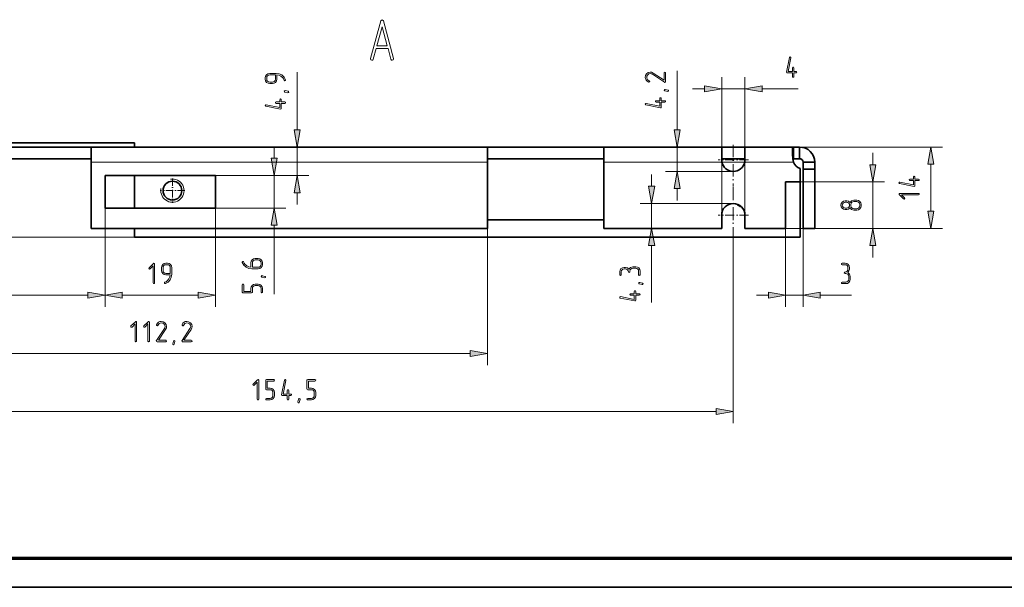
# Model space of a CAD drawing. Extents: x 0 to 594, y 0 to 420.
# Tile 4 of 33: x 133 to 302, y 0 to 98. Entities that reach past the tile are written whole.
import ezdxf

# ---------------------------------------------------------------- set-up
doc = ezdxf.new("R2010")
doc.units = 0
doc.linetypes.add('DASHDOT', pattern=[18.5, 12, -3, 0.5, -3])

msp = doc.modelspace()

# ---------------------------------------------------------------- linework, layer by layer
at = {"color": 7, "lineweight": 13, "ltscale": 0.248868}
msp.add_line((180.49, 78.7), (180.49, 88.65), dxfattribs=at)
at = {"color": 7, "lineweight": 13, "ltscale": 0.254154}
msp.add_line((245.86, 78.7), (245.86, 88.86), dxfattribs=at)
at = {"color": 7, "lineweight": 13}
for p, q in [((253.51, 64.04), (253.51, 87.74)), ((257.51, 64.04), (257.51, 87.74)), ((152.51, 75.78), (122.51, 75.78)), ((265.85, 75.74), (291.51, 75.74)), ((213.21, 73.14), (145.01, 73.14)), ((253.55, 73.14), (233.21, 73.14)), ((213.21, 61.74), (213.21, 38.24)), ((255.51, 61.44), (255.51, 28.24)), ((269.51, 61.74), (291.51, 61.74)), ((152.51, 60.24), (79.01, 60.24)), ((103.97, 50.24), (144.46, 50.24)), ((103.97, 40.24), (210.26, 40.24)), ((103.97, 30.24), (252.56, 30.24))]:
    msp.add_line(p, q, dxfattribs=at)
at = {"color": 7, "lineweight": 13, "ltscale": 0.051139}
for p, q in [((248.51, 85.74), (250.56, 85.74)), ((176.52, 73.8), (176.52, 75.84)), ((279.51, 72.7), (279.51, 74.74)), ((241.46, 69), (241.46, 71.04)), ((180.49, 65.84), (180.49, 67.89)), ((245.86, 66.54), (245.86, 68.59)), ((279.51, 56.74), (279.51, 58.79))]:
    msp.add_line(p, q, dxfattribs=at)
at = {"color": 7, "lineweight": 13, "ltscale": 0.1}
msp.add_line((253.51, 85.74), (257.51, 85.74), dxfattribs=at)
at = {"color": 7, "lineweight": 13, "ltscale": 0.155399}
msp.add_line((260.47, 85.74), (266.68, 85.74), dxfattribs=at)
at = {"color": 7, "lineweight": 35}
for p, q in [((122.51, 76.44), (152.51, 76.44)), ((109.01, 75.74), (145.01, 75.74)), ((213.21, 75.74), (145.01, 75.74)), ((213.21, 75.74), (233.21, 75.74)), ((253.51, 75.74), (233.21, 75.74)), ((109.01, 73.74), (145.01, 73.74)), ((213.21, 73.74), (233.21, 73.74)), ((233.21, 63.24), (213.21, 63.24)), ((213.21, 61.74), (145.01, 61.74)), ((253.51, 61.74), (233.21, 61.74)), ((267.01, 60.24), (152.51, 60.24)), ((0, 0), (594, 0))]:
    msp.add_line(p, q, dxfattribs=at)
at = {"color": 7, "lineweight": 35, "ltscale": 0.016459}
msp.add_line((152.51, 76.44), (152.51, 75.78), dxfattribs=at)
at = {"color": 7, "lineweight": 35, "ltscale": 0.065}
for p, q in [((145.01, 73.14), (145.01, 75.74)), ((213.21, 75.74), (213.21, 73.14)), ((233.21, 73.14), (233.21, 75.74))]:
    msp.add_line(p, q, dxfattribs=at)
at = {"color": 7, "lineweight": 35, "ltscale": 0.000923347}
msp.add_line((152.51, 75.74), (152.51, 75.78), dxfattribs=at)
at = {"color": 7, "lineweight": 13, "ltscale": 0.1225}
msp.add_line((180.49, 70.84), (180.49, 75.74), dxfattribs=at)
at = {"color": 7, "lineweight": 13, "ltscale": 0.341386}
msp.add_line((257.51, 75.74), (243.86, 75.74), dxfattribs=at)
at = {"color": 7, "lineweight": 13, "ltscale": 0.105}
msp.add_line((245.86, 71.54), (245.86, 75.74), dxfattribs=at)
at = {"color": 7, "lineweight": 35, "ltscale": 0.055}
for p, q in [((253.51, 75.74), (253.51, 73.54)), ((257.51, 73.54), (257.51, 75.74))]:
    msp.add_line(p, q, dxfattribs=at)
at = {"color": 7, "lineweight": 35, "ltscale": 0.05}
for p, q in [((255.51, 75.74), (253.51, 75.74)), ((257.51, 75.74), (255.51, 75.74)), ((265.85, 75.74), (265.85, 73.74)), ((266.91, 75.74), (266.91, 73.74)), ((255.51, 73.74), (253.51, 73.74)), ((257.51, 73.74), (255.51, 73.74)), ((269.51, 73.14), (267.51, 73.14)), ((269.51, 71.93), (267.51, 71.93)), ((269.51, 61.74), (267.51, 61.74))]:
    msp.add_line(p, q, dxfattribs=at)
at = {"color": 7, "linetype": 'DASHDOT', "lineweight": 13, "ltscale": 0.179578}
msp.add_line((255.51, 76.14), (255.51, 68.96), dxfattribs=at)
at = {"color": 7, "lineweight": 35, "ltscale": 0.208347}
msp.add_line((265.85, 75.74), (257.51, 75.74), dxfattribs=at)
at = {"color": 7, "lineweight": 35, "ltscale": 0.026654}
for p, q in [((265.85, 75.74), (266.91, 75.74)), ((265.85, 73.74), (266.91, 73.74))]:
    msp.add_line(p, q, dxfattribs=at)
at = {"color": 7, "lineweight": 35, "ltscale": 0.285}
for p, q in [((145.01, 73.14), (145.01, 61.74)), ((213.21, 61.74), (213.21, 73.14)), ((233.21, 73.14), (233.21, 61.74))]:
    msp.add_line(p, q, dxfattribs=at)
at = {"color": 7, "linetype": 'DASHDOT', "lineweight": 13, "ltscale": 0.13}
for p, q in [((258.11, 73.54), (252.91, 73.54)), ((258.11, 64.04), (252.91, 64.04))]:
    msp.add_line(p, q, dxfattribs=at)
at = {"color": 7, "lineweight": 13, "ltscale": 0.09798}
msp.add_line((253.55, 73.14), (257.47, 73.14), dxfattribs=at)
at = {"color": 7, "lineweight": 13, "ltscale": 0.209357}
msp.add_line((265.85, 73.14), (257.47, 73.14), dxfattribs=at)
at = {"color": 7, "lineweight": 35, "ltscale": 0.030384}
for p, q in [((267.51, 73.14), (267.51, 71.93)), ((269.51, 73.14), (269.51, 71.93))]:
    msp.add_line(p, q, dxfattribs=at)
at = {"color": 7, "lineweight": 13, "ltscale": 0.291386}
msp.add_line((255.51, 71.54), (243.86, 71.54), dxfattribs=at)
at = {"color": 7, "lineweight": 35, "ltscale": 0.057371}
msp.add_line((267.01, 69.74), (267.01, 72.04), dxfattribs=at)
at = {"color": 7, "lineweight": 35, "ltscale": 0.254616}
for p, q in [((267.51, 71.93), (267.51, 61.74)), ((269.51, 61.74), (269.51, 71.93))]:
    msp.add_line(p, q, dxfattribs=at)
at = {"color": 7, "lineweight": 13, "ltscale": 0.202279}
msp.add_line((289.51, 64.7), (289.51, 72.79), dxfattribs=at)
at = {"color": 7, "lineweight": 35, "ltscale": 0.475}
for p, q in [((147.41, 70.84), (166.41, 70.84)), ((147.41, 65.24), (166.41, 65.24))]:
    msp.add_line(p, q, dxfattribs=at)
at = {"color": 7, "lineweight": 35, "ltscale": 0.14}
for p, q in [((147.41, 65.24), (147.41, 70.84)), ((152.51, 65.24), (152.51, 70.84)), ((166.41, 70.84), (166.41, 65.24))]:
    msp.add_line(p, q, dxfattribs=at)
at = {"color": 7, "linetype": 'DASHDOT', "lineweight": 13, "ltscale": 0.105365}
for p, q in [((159.01, 70.35), (159.01, 66.14)), ((161.12, 68.24), (156.91, 68.24))]:
    msp.add_line(p, q, dxfattribs=at)
at = {"color": 7, "lineweight": 13, "ltscale": 0.302598}
for p, q in [((166.41, 70.84), (178.52, 70.84)), ((166.41, 65.24), (178.52, 65.24))]:
    msp.add_line(p, q, dxfattribs=at)
at = {"color": 7, "lineweight": 13, "ltscale": 0.401878}
msp.add_line((166.41, 70.84), (182.49, 70.84), dxfattribs=at)
at = {"color": 7, "lineweight": 13, "ltscale": 0.14}
msp.add_line((176.52, 65.24), (176.52, 70.84), dxfattribs=at)
at = {"color": 7, "lineweight": 35, "ltscale": 0.2}
msp.add_line((264.51, 61.74), (264.51, 69.74), dxfattribs=at)
at = {"color": 7, "lineweight": 35, "ltscale": 0.0625}
msp.add_line((267.01, 69.74), (264.51, 69.74), dxfattribs=at)
at = {"color": 7, "lineweight": 13, "ltscale": 0.3625}
msp.add_line((267.01, 69.74), (281.51, 69.74), dxfattribs=at)
at = {"color": 7, "lineweight": 35, "ltscale": 0.237498}
msp.add_line((267.01, 69.74), (267.01, 60.24), dxfattribs=at)
at = {"color": 7, "lineweight": 13, "ltscale": 0.2}
msp.add_line((279.51, 61.74), (279.51, 69.74), dxfattribs=at)
at = {"color": 7, "linetype": 'DASHDOT', "lineweight": 13, "ltscale": 0.184375}
msp.add_line((255.51, 68.82), (255.51, 61.44), dxfattribs=at)
at = {"color": 7, "lineweight": 13, "ltscale": 0.425}
for p, q in [((147.41, 65.24), (147.41, 48.24)), ((147.41, 65.24), (147.41, 48.24)), ((166.41, 65.24), (166.41, 48.24)), ((264.51, 61.74), (281.51, 61.74))]:
    msp.add_line(p, q, dxfattribs=at)
at = {"color": 7, "lineweight": 13, "ltscale": 0.401194}
msp.add_line((255.51, 66.04), (239.46, 66.04), dxfattribs=at)
at = {"color": 7, "lineweight": 13, "ltscale": 0.1075}
msp.add_line((241.46, 61.74), (241.46, 66.04), dxfattribs=at)
at = {"color": 7, "lineweight": 35, "ltscale": 0.0575}
for p, q in [((253.51, 61.74), (253.51, 64.04)), ((257.51, 61.74), (257.51, 64.04))]:
    msp.add_line(p, q, dxfattribs=at)
at = {"color": 7, "lineweight": 35, "ltscale": 0.037498}
msp.add_line((152.51, 60.24), (152.51, 61.74), dxfattribs=at)
at = {"color": 7, "lineweight": 13, "ltscale": 0.296899}
msp.add_line((176.52, 50.41), (176.52, 62.29), dxfattribs=at)
at = {"color": 7, "lineweight": 35, "ltscale": 0.175}
msp.add_line((264.51, 61.74), (257.51, 61.74), dxfattribs=at)
at = {"color": 7, "lineweight": 13, "ltscale": 0.3375}
for p, q in [((264.51, 61.74), (264.51, 48.24)), ((267.51, 61.74), (267.51, 48.24))]:
    msp.add_line(p, q, dxfattribs=at)
at = {"color": 7, "lineweight": 13, "ltscale": 0.244357}
msp.add_line((241.46, 49.01), (241.46, 58.79), dxfattribs=at)
at = {"color": 7, "lineweight": 13, "ltscale": 0.327279}
msp.add_line((150.37, 50.24), (163.46, 50.24), dxfattribs=at)
at = {"color": 7, "lineweight": 13, "ltscale": 0.05114}
msp.add_line((259.51, 50.24), (261.56, 50.24), dxfattribs=at)
at = {"color": 7, "lineweight": 13, "ltscale": 0.075}
msp.add_line((264.51, 50.24), (267.51, 50.24), dxfattribs=at)
at = {"color": 7, "lineweight": 13, "ltscale": 0.134854}
msp.add_line((270.47, 50.24), (275.86, 50.24), dxfattribs=at)
at = {"color": 7, "lineweight": 70}
msp.add_line((20, 5), (589, 5), dxfattribs=at)
at = {"color": 7, "lineweight": 13}
for points in [[(194.06, 92.67), (194.08, 92.67), (196.08, 92.67), (196.1, 92.67), (196.59, 90.86), (196.68, 90.71), (196.82, 90.66), (197, 90.73), (197.07, 90.91), (197.07, 90.98), (195.32, 97.43), (195.07, 97.65), (194.84, 97.43), (193.09, 90.98), (193.08, 90.91), (193.15, 90.73), (193.33, 90.66), (193.49, 90.71), (193.57, 90.86)], [(195.96, 93.17), (194.19, 93.17), (195.07, 96.45)], [(265.94, 88.74), (265.94, 89.37), (265.89, 89.46), (265.81, 89.49), (265.73, 89.46), (265.68, 89.37), (265.68, 88.74), (264.96, 88.74), (265.43, 91.09), (265.43, 91.12), (265.4, 91.21), (265.31, 91.24), (265.23, 91.22), (265.19, 91.14), (264.69, 88.64), (264.69, 88.61), (264.72, 88.53), (264.81, 88.49), (265.68, 88.49), (265.68, 87.87), (265.72, 87.77), (265.81, 87.74), (265.9, 87.77), (265.94, 87.87), (265.94, 88.49), (266.31, 88.49), (266.41, 88.53), (266.44, 88.62), (266.41, 88.71), (266.31, 88.74)], [(176.85, 88.41), (175.74, 88.41), (175.45, 88.35), (175.21, 88.19), (175.04, 87.94), (174.99, 87.66), (174.99, 87.4), (175.05, 87.11), (175.21, 86.87), (175.46, 86.71), (175.74, 86.66), (176.24, 86.66), (176.53, 86.71), (176.77, 86.87), (176.94, 87.11), (176.99, 87.4), (176.99, 88.15), (177.34, 88.08), (177.67, 87.93), (178.02, 87.63), (178.15, 87.44), (178.25, 87.24), (178.29, 87.17), (178.36, 87.15), (178.45, 87.19), (178.49, 87.27), (178.48, 87.33), (178.21, 87.78), (177.81, 88.14), (177.35, 88.34)], [(176.74, 88.16), (176.74, 87.4), (176.71, 87.21), (176.59, 87.06), (176.44, 86.94), (176.24, 86.91), (175.74, 86.91), (175.55, 86.94), (175.39, 87.05), (175.28, 87.21), (175.24, 87.4), (175.24, 87.66), (175.28, 87.85), (175.39, 88.01), (175.55, 88.12), (175.74, 88.16)], [(243.86, 88.49), (243.82, 88.58), (243.73, 88.61), (243.64, 88.58), (243.61, 88.49), (243.61, 87.23), (241.72, 88.47), (241.46, 88.6), (241.22, 88.64), (240.88, 88.56), (240.6, 88.34), (240.42, 88.04), (240.36, 87.7), (240.39, 87.46), (240.5, 87.25), (240.68, 87.05), (240.95, 86.92), (241, 86.91), (241.08, 86.95), (241.12, 87.04), (241.09, 87.11), (241.04, 87.15), (240.71, 87.38), (240.61, 87.71), (240.66, 87.96), (240.79, 88.17), (240.99, 88.33), (241.22, 88.38), (241.4, 88.35), (241.49, 88.31), (241.58, 88.26), (243.66, 86.89), (243.72, 86.87), (243.82, 86.9), (243.86, 86.99)], [(178.42, 85.46), (178.91, 85.33), (178.99, 85.28), (179.01, 85.21), (178.97, 85.12), (178.89, 85.08), (178.86, 85.08), (178.36, 85.21), (178.29, 85.26), (178.26, 85.33), (178.3, 85.42), (178.38, 85.46)], [(243.79, 85.67), (244.28, 85.54), (244.36, 85.49), (244.38, 85.42), (244.34, 85.33), (244.26, 85.29), (244.23, 85.29), (243.73, 85.42), (243.66, 85.47), (243.63, 85.54), (243.67, 85.63), (243.75, 85.67)], [(250.56, 85.22), (253.51, 85.74), (250.56, 86.26)], [(260.47, 86.26), (257.51, 85.74), (260.47, 85.22)], [(177.49, 83.51), (176.86, 83.51), (176.77, 83.47), (176.74, 83.39), (176.77, 83.3), (176.86, 83.26), (177.49, 83.26), (177.49, 82.54), (175.14, 83.01), (175.11, 83.01), (175.02, 82.98), (174.99, 82.88), (175.01, 82.81), (175.09, 82.77), (177.59, 82.26), (177.62, 82.26), (177.7, 82.3), (177.74, 82.39), (177.74, 83.26), (178.36, 83.26), (178.46, 83.3), (178.49, 83.39), (178.46, 83.48), (178.36, 83.51), (177.74, 83.51), (177.74, 83.89), (177.7, 83.98), (177.61, 84.01), (177.53, 83.98), (177.49, 83.89)], [(242.86, 83.72), (242.23, 83.72), (242.14, 83.68), (242.11, 83.6), (242.14, 83.51), (242.23, 83.47), (242.86, 83.47), (242.86, 82.75), (240.51, 83.22), (240.48, 83.22), (240.39, 83.19), (240.36, 83.09), (240.38, 83.02), (240.46, 82.98), (242.96, 82.48), (242.99, 82.48), (243.07, 82.51), (243.11, 82.6), (243.11, 83.47), (243.73, 83.47), (243.83, 83.51), (243.86, 83.6), (243.83, 83.69), (243.73, 83.72), (243.11, 83.72), (243.11, 84.1), (243.07, 84.19), (242.98, 84.23), (242.89, 84.19), (242.86, 84.1)], [(179.97, 78.7), (180.49, 75.74), (181.01, 78.7)], [(245.34, 78.7), (245.86, 75.74), (246.38, 78.7)], [(290.03, 72.79), (289.51, 75.74), (288.99, 72.79)], [(176, 73.8), (176.52, 70.84), (177.04, 73.8)], [(246.38, 68.59), (245.86, 71.54), (245.34, 68.59)], [(278.99, 72.7), (279.51, 69.74), (280.03, 72.7)], [(181.01, 67.89), (180.49, 70.84), (179.97, 67.89)], [(286.51, 70.22), (285.89, 70.22), (285.79, 70.18), (285.76, 70.1), (285.8, 70.01), (285.89, 69.97), (286.51, 69.97), (286.51, 69.25), (284.17, 69.72), (284.14, 69.72), (284.05, 69.68), (284.01, 69.59), (284.04, 69.51), (284.11, 69.47), (286.61, 68.97), (286.64, 68.97), (286.73, 69.01), (286.77, 69.09), (286.77, 69.97), (287.39, 69.97), (287.48, 70), (287.51, 70.1), (287.48, 70.18), (287.39, 70.22), (286.77, 70.22), (286.77, 70.6), (286.72, 70.69), (286.64, 70.72), (286.55, 70.69), (286.51, 70.6)], [(240.94, 69), (241.46, 66.04), (241.99, 69)], [(287.39, 67.77), (284.14, 67.77), (284.05, 67.73), (284.02, 67.64), (284.05, 67.56), (284.8, 66.81), (284.89, 66.77), (284.97, 66.81), (285.02, 66.9), (284.97, 66.99), (284.44, 67.52), (287.39, 67.52), (287.48, 67.56), (287.51, 67.65), (287.48, 67.73)], [(276.77, 66.62), (276.26, 66.62), (275.87, 66.5), (275.6, 66.22), (275.34, 66.42), (275.02, 66.49), (274.76, 66.49), (274.47, 66.44), (274.23, 66.27), (274.07, 66.03), (274.01, 65.74), (274.07, 65.45), (274.23, 65.21), (274.48, 65.05), (274.76, 64.99), (275.02, 64.99), (275.34, 65.07), (275.6, 65.27), (275.87, 64.98), (276.26, 64.87), (276.77, 64.87), (277.05, 64.92), (277.29, 65.09), (277.46, 65.33), (277.51, 65.62), (277.51, 65.87), (277.46, 66.16), (277.29, 66.4), (277.05, 66.56)], [(275.02, 66.24), (275.21, 66.21), (275.37, 66.09), (275.48, 65.93), (275.51, 65.74), (275.48, 65.55), (275.37, 65.39), (275.21, 65.28), (275.02, 65.24), (274.76, 65.24), (274.57, 65.28), (274.41, 65.39), (274.3, 65.55), (274.26, 65.75), (274.3, 65.94), (274.41, 66.1), (274.57, 66.21), (274.76, 66.24)], [(276.77, 66.37), (276.96, 66.33), (277.12, 66.22), (277.23, 66.06), (277.26, 65.87), (277.26, 65.62), (277.23, 65.43), (277.12, 65.27), (276.96, 65.16), (276.77, 65.12), (276.26, 65.12), (276.07, 65.15), (275.91, 65.27), (275.8, 65.42), (275.76, 65.62), (275.76, 65.87), (275.8, 66.06), (275.91, 66.23), (276.07, 66.33), (276.26, 66.37)], [(177.04, 62.29), (176.52, 65.24), (176, 62.29)], [(288.99, 64.7), (289.51, 61.74), (290.03, 64.7)], [(241.99, 58.79), (241.46, 61.74), (240.94, 58.79)], [(280.03, 58.79), (279.51, 61.74), (278.99, 58.79)], [(172.65, 54.81), (173.77, 54.81), (174.06, 54.86), (174.3, 55.03), (174.47, 55.27), (174.52, 55.56), (174.52, 55.81), (174.47, 56.1), (174.3, 56.34), (174.06, 56.51), (173.77, 56.56), (173.27, 56.56), (172.98, 56.51), (172.74, 56.34), (172.57, 56.1), (172.52, 55.81), (172.52, 55.07), (172.17, 55.13), (171.83, 55.29), (171.49, 55.59), (171.36, 55.77), (171.26, 55.98), (171.21, 56.05), (171.14, 56.06), (171.06, 56.02), (171.02, 55.94), (171.03, 55.89), (171.3, 55.43), (171.7, 55.08), (172.16, 54.87)], [(172.77, 55.06), (172.77, 55.81), (172.81, 56), (172.91, 56.17), (173.08, 56.27), (173.27, 56.31), (173.77, 56.31), (173.96, 56.27), (174.12, 56.16), (174.23, 56), (174.27, 55.81), (174.27, 55.56), (174.23, 55.37), (174.12, 55.21), (173.96, 55.1), (173.77, 55.06)], [(155.94, 52.37), (155.94, 55.62), (155.9, 55.71), (155.81, 55.74), (155.73, 55.7), (154.98, 54.96), (154.94, 54.87), (154.98, 54.78), (155.07, 54.74), (155.16, 54.78), (155.69, 55.32), (155.69, 52.37), (155.73, 52.27), (155.82, 52.24), (155.9, 52.27)], [(158.89, 53.88), (158.89, 54.99), (158.83, 55.28), (158.67, 55.52), (158.42, 55.69), (158.14, 55.74), (157.89, 55.74), (157.59, 55.68), (157.35, 55.52), (157.19, 55.27), (157.14, 54.99), (157.14, 54.49), (157.19, 54.2), (157.35, 53.96), (157.59, 53.79), (157.89, 53.74), (158.63, 53.74), (158.57, 53.39), (158.41, 53.06), (158.11, 52.71), (157.92, 52.58), (157.72, 52.48), (157.66, 52.44), (157.64, 52.37), (157.67, 52.28), (157.75, 52.24), (157.81, 52.25), (158.27, 52.52), (158.62, 52.92), (158.82, 53.38)], [(158.64, 53.99), (157.89, 53.99), (157.7, 54.02), (157.54, 54.14), (157.43, 54.3), (157.39, 54.49), (157.39, 54.99), (157.42, 55.18), (157.53, 55.34), (157.69, 55.45), (157.89, 55.49), (158.14, 55.49), (158.33, 55.45), (158.5, 55.34), (158.6, 55.18), (158.64, 54.99)], [(237.55, 54.75), (237.29, 54.96), (236.97, 55.03), (236.72, 55.03), (236.43, 54.97), (236.18, 54.82), (236.02, 54.57), (235.96, 54.28), (235.96, 53.78), (236.01, 53.69), (236.09, 53.66), (236.18, 53.69), (236.22, 53.78), (236.22, 54.28), (236.26, 54.48), (236.36, 54.64), (236.53, 54.74), (236.72, 54.78), (236.97, 54.78), (237.16, 54.74), (237.32, 54.64), (237.43, 54.47), (237.46, 54.28), (237.5, 54.19), (237.59, 54.16), (237.68, 54.19), (237.71, 54.28), (237.71, 54.41), (237.76, 54.6), (237.86, 54.76), (238.03, 54.87), (238.22, 54.91), (238.72, 54.91), (238.91, 54.87), (239.07, 54.76), (239.18, 54.6), (239.21, 54.41), (239.21, 53.78), (239.25, 53.69), (239.34, 53.66), (239.43, 53.69), (239.46, 53.78), (239.46, 54.41), (239.41, 54.69), (239.24, 54.94), (239, 55.1), (238.72, 55.16), (238.22, 55.16), (237.82, 55.04)], [(275.21, 54.16), (275.41, 54.42), (275.48, 54.74), (275.48, 54.99), (275.43, 55.28), (275.27, 55.52), (275.02, 55.69), (274.74, 55.74), (274.23, 55.74), (274.14, 55.7), (274.11, 55.62), (274.14, 55.53), (274.23, 55.49), (274.74, 55.49), (274.93, 55.45), (275.09, 55.34), (275.2, 55.18), (275.24, 54.99), (275.24, 54.74), (275.2, 54.55), (275.09, 54.39), (274.92, 54.28), (274.74, 54.24), (274.64, 54.2), (274.61, 54.12), (274.64, 54.03), (274.74, 53.99), (274.86, 53.99), (275.05, 53.95), (275.22, 53.85), (275.32, 53.68), (275.36, 53.49), (275.36, 52.99), (275.32, 52.8), (275.22, 52.64), (275.05, 52.53), (274.86, 52.49), (274.23, 52.49), (274.14, 52.45), (274.11, 52.37), (274.14, 52.28), (274.23, 52.24), (274.86, 52.24), (275.14, 52.29), (275.39, 52.46), (275.55, 52.7), (275.61, 52.99), (275.61, 53.49), (275.49, 53.89)], [(174.45, 53.61), (174.94, 53.48), (175.02, 53.44), (175.04, 53.36), (175, 53.27), (174.92, 53.23), (174.88, 53.24), (174.39, 53.36), (174.32, 53.41), (174.29, 53.48), (174.33, 53.57), (174.41, 53.62)], [(173.77, 52.16), (173.27, 52.16), (172.98, 52.11), (172.74, 51.94), (172.58, 51.7), (172.52, 51.42), (172.52, 50.91), (171.27, 50.91), (171.27, 52.04), (171.23, 52.13), (171.14, 52.16), (171.06, 52.13), (171.02, 52.04), (171.02, 50.79), (171.05, 50.69), (171.14, 50.66), (172.64, 50.66), (172.74, 50.69), (172.77, 50.79), (172.77, 51.42), (172.81, 51.61), (172.91, 51.77), (173.08, 51.88), (173.27, 51.91), (173.77, 51.91), (173.96, 51.88), (174.12, 51.77), (174.23, 51.61), (174.27, 51.42), (174.27, 50.79), (174.31, 50.69), (174.39, 50.66), (174.48, 50.69), (174.52, 50.79), (174.52, 51.42), (174.47, 51.7), (174.3, 51.94), (174.06, 52.11)], [(238.47, 50.51), (237.84, 50.51), (237.75, 50.47), (237.71, 50.39), (237.75, 50.3), (237.84, 50.26), (238.47, 50.26), (238.47, 49.54), (236.12, 50.01), (236.09, 50.01), (236, 49.98), (235.96, 49.88), (235.99, 49.81), (236.07, 49.77), (238.56, 49.27), (238.59, 49.27), (238.68, 49.3), (238.72, 49.39), (238.72, 50.26), (239.34, 50.26), (239.43, 50.3), (239.46, 50.39), (239.43, 50.48), (239.34, 50.51), (238.72, 50.51), (238.72, 50.89), (238.68, 50.99), (238.59, 51.02), (238.5, 50.99), (238.47, 50.89)], [(239.4, 52.46), (239.89, 52.33), (239.97, 52.28), (239.99, 52.21), (239.95, 52.12), (239.87, 52.08), (239.83, 52.08), (239.34, 52.21), (239.27, 52.26), (239.24, 52.33), (239.28, 52.42), (239.36, 52.46)], [(144.46, 49.72), (147.41, 50.24), (144.46, 50.76)], [(150.37, 50.76), (147.41, 50.24), (150.37, 49.72)], [(163.46, 49.72), (166.41, 50.24), (163.46, 50.76)], [(261.56, 49.72), (264.51, 50.24), (261.56, 50.76)], [(270.47, 50.76), (267.51, 50.24), (270.47, 49.72)], [(157.86, 42.24), (157.96, 42.28), (157.99, 42.37), (157.95, 42.46), (157.86, 42.49), (156.6, 42.49), (157.84, 44.38), (157.97, 44.64), (158.01, 44.88), (157.94, 45.22), (157.72, 45.5), (157.41, 45.68), (157.08, 45.74), (156.83, 45.71), (156.62, 45.61), (156.43, 45.42), (156.29, 45.15), (156.28, 45.1), (156.32, 45.02), (156.42, 44.98), (156.48, 45.01), (156.52, 45.06), (156.75, 45.39), (157.09, 45.49), (157.34, 45.44), (157.55, 45.31), (157.7, 45.11), (157.75, 44.88), (157.72, 44.7), (157.69, 44.61), (157.63, 44.52), (156.26, 42.44), (156.24, 42.38), (156.28, 42.28), (156.37, 42.24)], [(162.25, 42.24), (162.35, 42.28), (162.38, 42.37), (162.34, 42.46), (162.25, 42.49), (160.99, 42.49), (162.24, 44.38), (162.37, 44.64), (162.41, 44.88), (162.33, 45.22), (162.11, 45.5), (161.8, 45.68), (161.47, 45.74), (161.22, 45.71), (161.01, 45.61), (160.82, 45.42), (160.69, 45.15), (160.68, 45.1), (160.72, 45.02), (160.81, 44.98), (160.88, 45.01), (160.92, 45.06), (161.15, 45.39), (161.48, 45.49), (161.73, 45.44), (161.94, 45.31), (162.09, 45.11), (162.15, 44.88), (162.11, 44.7), (162.08, 44.61), (162.03, 44.52), (160.66, 42.44), (160.64, 42.38), (160.67, 42.28), (160.76, 42.24)], [(152.84, 42.37), (152.84, 45.62), (152.81, 45.71), (152.71, 45.74), (152.63, 45.7), (151.88, 44.96), (151.84, 44.87), (151.88, 44.78), (151.97, 44.74), (152.06, 44.78), (152.59, 45.32), (152.59, 42.37), (152.63, 42.27), (152.72, 42.24), (152.81, 42.27)], [(155.04, 42.37), (155.04, 45.62), (155.01, 45.71), (154.91, 45.74), (154.83, 45.7), (154.08, 44.96), (154.04, 44.87), (154.08, 44.78), (154.17, 44.74), (154.26, 44.78), (154.79, 45.32), (154.79, 42.37), (154.83, 42.27), (154.92, 42.24), (155.01, 42.27)], [(159.43, 42.31), (159.31, 41.82), (159.26, 41.74), (159.19, 41.72), (159.1, 41.76), (159.06, 41.84), (159.06, 41.88), (159.19, 42.37), (159.23, 42.44), (159.31, 42.47), (159.4, 42.43), (159.44, 42.35)], [(210.26, 39.72), (213.21, 40.24), (210.26, 40.76)], [(173.86, 32.37), (173.86, 35.62), (173.83, 35.71), (173.74, 35.74), (173.65, 35.7), (172.91, 34.96), (172.87, 34.87), (172.91, 34.78), (172.99, 34.74), (173.08, 34.78), (173.61, 35.32), (173.61, 32.37), (173.65, 32.27), (173.74, 32.24), (173.83, 32.27)], [(176.56, 32.99), (176.56, 33.49), (176.51, 33.78), (176.34, 34.02), (176.1, 34.18), (175.82, 34.24), (175.32, 34.24), (175.32, 35.49), (176.44, 35.49), (176.53, 35.53), (176.56, 35.62), (176.53, 35.7), (176.44, 35.74), (175.19, 35.74), (175.1, 35.71), (175.07, 35.62), (175.07, 34.12), (175.1, 34.02), (175.19, 33.99), (175.82, 33.99), (176.01, 33.95), (176.17, 33.85), (176.28, 33.68), (176.31, 33.49), (176.31, 32.99), (176.28, 32.8), (176.17, 32.64), (176.01, 32.53), (175.82, 32.49), (175.19, 32.49), (175.1, 32.45), (175.07, 32.37), (175.1, 32.28), (175.19, 32.24), (175.82, 32.24), (176.1, 32.29), (176.34, 32.46), (176.51, 32.7)], [(179.01, 33.24), (179.01, 33.87), (178.97, 33.96), (178.89, 33.99), (178.8, 33.96), (178.76, 33.87), (178.76, 33.24), (178.04, 33.24), (178.51, 35.59), (178.51, 35.62), (178.48, 35.71), (178.39, 35.74), (178.31, 35.72), (178.27, 35.64), (177.77, 33.14), (177.77, 33.11), (177.8, 33.03), (177.89, 32.99), (178.76, 32.99), (178.76, 32.37), (178.8, 32.27), (178.89, 32.24), (178.98, 32.27), (179.01, 32.37), (179.01, 32.99), (179.39, 32.99), (179.49, 33.03), (179.52, 33.12), (179.49, 33.21), (179.39, 33.24)], [(183.66, 32.99), (183.66, 33.49), (183.6, 33.78), (183.44, 34.02), (183.19, 34.18), (182.91, 34.24), (182.41, 34.24), (182.41, 35.49), (183.53, 35.49), (183.63, 35.53), (183.66, 35.62), (183.62, 35.7), (183.53, 35.74), (182.28, 35.74), (182.19, 35.71), (182.16, 35.62), (182.16, 34.12), (182.19, 34.02), (182.28, 33.99), (182.91, 33.99), (183.1, 33.95), (183.26, 33.85), (183.37, 33.68), (183.41, 33.49), (183.41, 32.99), (183.37, 32.8), (183.26, 32.64), (183.1, 32.53), (182.91, 32.49), (182.28, 32.49), (182.19, 32.45), (182.16, 32.37), (182.19, 32.28), (182.28, 32.24), (182.91, 32.24), (183.19, 32.29), (183.44, 32.46), (183.6, 32.7)], [(180.96, 32.31), (180.83, 31.82), (180.78, 31.74), (180.71, 31.72), (180.62, 31.76), (180.58, 31.84), (180.58, 31.88), (180.71, 32.37), (180.76, 32.44), (180.83, 32.47), (180.92, 32.43), (180.96, 32.35)], [(252.56, 29.72), (255.51, 30.24), (252.56, 30.76)]]:
    msp.add_lwpolyline(points, close=True, dxfattribs=at)
at = {"color": 7, "lineweight": 35}
for points in [[(265.69, 74.98), (265.69, 75.09), (265.69, 75.19), (265.7, 75.32), (265.71, 75.43), (265.72, 75.53), (265.73, 75.57), (265.74, 75.61), (265.75, 75.64), (265.76, 75.67), (265.78, 75.69), (265.79, 75.71), (265.81, 75.73), (265.83, 75.74), (265.85, 75.74)], [(265.85, 73.14), (265.8, 73.42), (265.77, 73.7), (265.74, 73.98), (265.72, 74.25), (265.7, 74.51), (265.69, 74.75), (265.69, 74.98)]]:
    msp.add_lwpolyline(points, dxfattribs=at)
msp.add_circle((159.01, 68.24), 1.62, dxfattribs=at)
for centre, radius, start, end in [((266.91, 73.14), 2.6, 360, 90), ((255.51, 73.54), 2, 180.0023, 191.5347), ((255.51, 73.54), 2, 191.537, 348.463), ((255.51, 73.54), 2, 348.4653, 359.9977), ((265.84, 73.56), 0.184, 88.1334, 113.263), ((267.69, 73.92), 2, 202.8555, 250.22), ((266.91, 73.14), 0.6, 0, 90), ((255.51, 64.04), 2, 0, 180), ((258.01, 68.24), 3, 229.3421, 249.1344)]:
    msp.add_arc(centre, radius, start, end, dxfattribs=at)
at = {"color": 7, "lineweight": 13}
msp.add_arc((159.01, 68.24), 2, 170, 100, dxfattribs=at)
for points in [[(250.56, 85.22), (253.51, 85.74), (250.56, 85.22), (250.56, 86.26)], [(260.47, 86.26), (257.51, 85.74), (260.47, 86.26), (260.47, 85.22)], [(179.97, 78.7), (180.49, 75.74), (179.97, 78.7), (181.01, 78.7)], [(245.34, 78.7), (245.86, 75.74), (245.34, 78.7), (246.38, 78.7)], [(290.03, 72.79), (289.51, 75.74), (290.03, 72.79), (288.99, 72.79)], [(176, 73.8), (176.52, 70.84), (176, 73.8), (177.04, 73.8)], [(246.38, 68.59), (245.86, 71.54), (246.38, 68.59), (245.34, 68.59)], [(278.99, 72.7), (279.51, 69.74), (278.99, 72.7), (280.03, 72.7)], [(181.01, 67.89), (180.49, 70.84), (181.01, 67.89), (179.97, 67.89)], [(240.94, 69), (241.46, 66.04), (240.94, 69), (241.99, 69)], [(177.04, 62.29), (176.52, 65.24), (177.04, 62.29), (176, 62.29)], [(288.99, 64.7), (289.51, 61.74), (288.99, 64.7), (290.03, 64.7)], [(241.99, 58.79), (241.46, 61.74), (241.99, 58.79), (240.94, 58.79)], [(280.03, 58.79), (279.51, 61.74), (280.03, 58.79), (278.99, 58.79)], [(144.46, 49.72), (147.41, 50.24), (144.46, 49.72), (144.46, 50.76)], [(150.37, 50.76), (147.41, 50.24), (150.37, 50.76), (150.37, 49.72)], [(163.46, 49.72), (166.41, 50.24), (163.46, 49.72), (163.46, 50.76)], [(261.56, 49.72), (264.51, 50.24), (261.56, 49.72), (261.56, 50.76)], [(270.47, 50.76), (267.51, 50.24), (270.47, 50.76), (270.47, 49.72)], [(210.26, 39.72), (213.21, 40.24), (210.26, 39.72), (210.26, 40.76)], [(252.56, 29.72), (255.51, 30.24), (252.56, 29.72), (252.56, 30.76)]]:
    msp.add_solid(points, dxfattribs=at)

doc.saveas('drawing.dxf')
